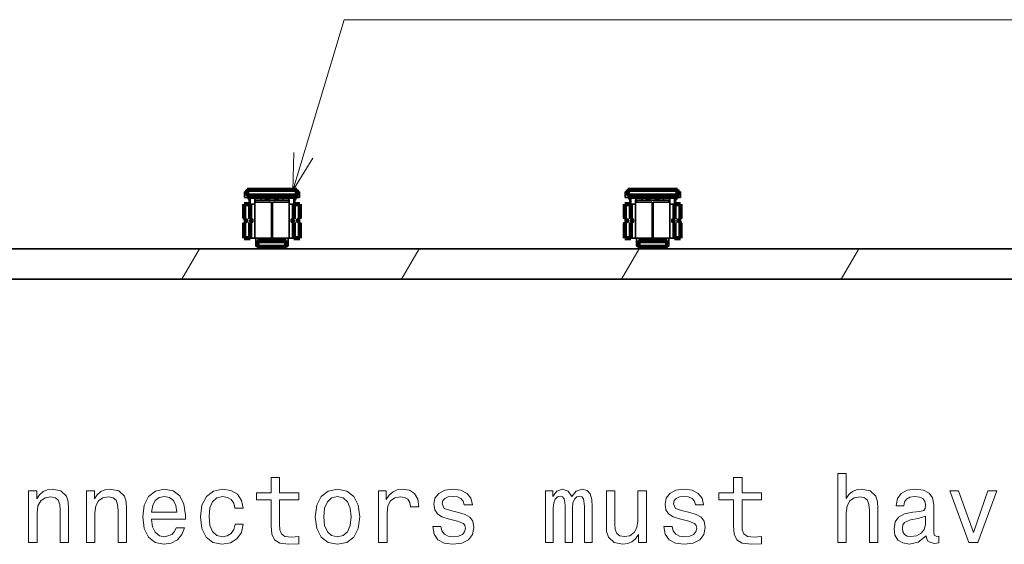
# Model space of a CAD drawing. Extents: x 0 to 420, y 0 to 297.
# Tile 11 of 32: x 117 to 168, y 220 to 247. Entities that reach past the tile are written whole.
import ezdxf

# ---------------------------------------------------------------- set-up
doc = ezdxf.new("R2010")
doc.units = 0

msp = doc.modelspace()

# ---------------------------------------------------------------- linework, layer by layer
at = {"color": 7, "lineweight": 35}
for p, q in [((128.550003, 238.407654), (128.649597, 238.407654)), ((128.550003, 238.107651), (128.550003, 238.407654)), ((128.649994, 238.50766), (128.69632, 238.50766)), ((128.649994, 238.207657), (128.649994, 238.50766)), ((128.69632, 238.207657), (128.69632, 238.50766)), ((128.69632, 238.50766), (131.30368, 238.50766)), ((131.30368, 238.207657), (131.30368, 238.50766)), ((131.30368, 238.50766), (131.350006, 238.50766)), ((131.350006, 238.50766), (131.350006, 238.207657)), ((131.350403, 238.407654), (131.449997, 238.407654)), ((131.449997, 238.407654), (131.449997, 238.107651)), ((148.550003, 238.407654), (148.649597, 238.407654)), ((148.550003, 238.107651), (148.550003, 238.407654)), ((148.649994, 238.50766), (148.69632, 238.50766)), ((148.649994, 238.207657), (148.649994, 238.50766)), ((148.69632, 238.207657), (148.69632, 238.50766)), ((148.69632, 238.50766), (151.30368, 238.50766)), ((151.30368, 238.207657), (151.30368, 238.50766)), ((151.30368, 238.50766), (151.350006, 238.50766)), ((151.350006, 238.50766), (151.350006, 238.207657)), ((151.350403, 238.407654), (151.449997, 238.407654)), ((151.449997, 238.407654), (151.449997, 238.107651)), ((128.744827, 238.107651), (128.550003, 238.107651)), ((128.69632, 238.207657), (128.649994, 238.207657)), ((128.696335, 238.207657), (131.303604, 238.207657)), ((128.744827, 238.107651), (128.744812, 238.057632)), ((128.75, 238.107651), (128.744827, 238.107651)), ((128.800003, 237.75766), (128.800003, 237.944992)), ((128.80159, 238.157654), (128.80159, 238.207657)), ((128.850006, 237.75766), (128.850006, 237.944992)), ((131.234833, 238.057648), (128.916656, 238.057648)), ((129.100006, 237.945251), (129.100006, 237.75766)), ((129.100235, 237.957657), (129.434311, 237.957657)), ((129.149994, 237.958267), (129.149994, 237.857742)), ((129.434311, 237.957657), (129.434311, 238.057648)), ((129.434311, 237.957657), (130.565689, 237.957657)), ((129.723724, 237.999222), (129.613876, 238.057648)), ((129.723724, 237.999222), (129.867188, 238.043045)), ((129.867188, 238.043045), (129.862717, 238.057648)), ((129.874954, 238.057648), (129.867188, 238.043045)), ((130.132812, 238.043045), (130.125046, 238.057648)), ((130.137283, 238.057648), (130.132812, 238.043045)), ((130.132812, 238.043045), (130.276276, 237.999222)), ((130.386108, 238.057648), (130.276276, 237.999222)), ((130.565689, 238.057648), (130.565689, 237.957657)), ((130.565689, 237.957657), (130.899765, 237.957657)), ((130.850006, 237.857742), (130.850006, 237.958267)), ((130.899994, 237.75766), (130.899994, 237.945251)), ((131.149994, 237.944992), (131.149994, 237.75766)), ((131.199997, 237.944992), (131.199997, 237.75766)), ((131.350006, 238.207657), (131.30365, 238.207657)), ((131.328491, 238.207657), (131.349915, 238.207657)), ((131.449997, 238.107651), (131.335114, 238.107651)), ((131.349915, 238.207657), (131.349915, 238.157654)), ((148.744843, 238.107651), (148.550003, 238.107651)), ((148.69632, 238.207657), (148.649994, 238.207657)), ((148.69632, 238.207657), (151.303604, 238.207657)), ((148.744843, 238.107651), (148.744812, 238.057632)), ((148.75, 238.107651), (148.744843, 238.107651)), ((148.800003, 237.75766), (148.800003, 237.944992)), ((148.80159, 238.157654), (148.80159, 238.207657)), ((148.850006, 237.75766), (148.850006, 237.944992)), ((151.234833, 238.057648), (148.916656, 238.057648)), ((149.100006, 237.945251), (149.100006, 237.75766)), ((149.100235, 237.957657), (149.434311, 237.957657)), ((149.149994, 237.958267), (149.149994, 237.857742)), ((149.434311, 237.957657), (149.434311, 238.057648)), ((149.434311, 237.957657), (150.565689, 237.957657)), ((149.723724, 237.999222), (149.613876, 238.057648)), ((149.723724, 237.999222), (149.867188, 238.043045)), ((149.867188, 238.043045), (149.862717, 238.057648)), ((149.874954, 238.057648), (149.867188, 238.043045)), ((150.132812, 238.043045), (150.125046, 238.057648)), ((150.137283, 238.057648), (150.132812, 238.043045)), ((150.132812, 238.043045), (150.276276, 237.999222)), ((150.386108, 238.057648), (150.276276, 237.999222)), ((150.565689, 238.057648), (150.565689, 237.957657)), ((150.565689, 237.957657), (150.899765, 237.957657)), ((150.850006, 237.857742), (150.850006, 237.958267)), ((150.899994, 237.75766), (150.899994, 237.945251)), ((151.149994, 237.944992), (151.149994, 237.75766)), ((151.199997, 237.944992), (151.199997, 237.75766)), ((151.350006, 238.207657), (151.30365, 238.207657)), ((151.328491, 238.207657), (151.349915, 238.207657)), ((151.449997, 238.107651), (151.335114, 238.107651)), ((151.349915, 238.207657), (151.349915, 238.157654)), ((128.542023, 237.032654), (128.542023, 237.75766)), ((128.849335, 237.75766), (128.542023, 237.75766)), ((128.849335, 236.982651), (128.849335, 237.75766)), ((129.085709, 237.75766), (128.849335, 237.75766)), ((129.085709, 237.75766), (129.100006, 237.75766)), ((129.11438, 237.857651), (129.100006, 237.857651)), ((129.100006, 237.75766), (129.100006, 235.957657)), ((129.975006, 237.857651), (129.11438, 237.857651)), ((129.975006, 235.957657), (129.975006, 237.857651)), ((130.024994, 237.857651), (130.024994, 235.957657)), ((130.88562, 237.857651), (130.024994, 237.857651)), ((130.899994, 237.857651), (130.88562, 237.857651)), ((130.899994, 237.75766), (130.914291, 237.75766)), ((130.899994, 235.957657), (130.899994, 237.75766)), ((131.150665, 237.75766), (130.914291, 237.75766)), ((131.150665, 237.75766), (131.150665, 236.982651)), ((131.150665, 237.75766), (131.457977, 237.75766)), ((131.457977, 237.75766), (131.457977, 237.032654)), ((148.542023, 237.032654), (148.542023, 237.75766)), ((148.849335, 237.75766), (148.542023, 237.75766)), ((148.849335, 236.982651), (148.849335, 237.75766)), ((149.085709, 237.75766), (148.849335, 237.75766)), ((149.085709, 237.75766), (149.100006, 237.75766)), ((149.11438, 237.857651), (149.100006, 237.857651)), ((149.100006, 237.75766), (149.100006, 235.957657)), ((149.975006, 237.857651), (149.11438, 237.857651)), ((149.975006, 235.957657), (149.975006, 237.857651)), ((150.024994, 237.857651), (150.024994, 235.957657)), ((150.88562, 237.857651), (150.024994, 237.857651)), ((150.899994, 237.857651), (150.88562, 237.857651)), ((150.899994, 237.75766), (150.914291, 237.75766)), ((150.899994, 235.957657), (150.899994, 237.75766)), ((151.150665, 237.75766), (150.914291, 237.75766)), ((151.150665, 237.75766), (151.150665, 236.982651)), ((151.150665, 237.75766), (151.457977, 237.75766)), ((151.457977, 237.75766), (151.457977, 237.032654)), ((128.550003, 236.759491), (128.550003, 237.005829)), ((128.644455, 236.982651), (128.593231, 236.982651)), ((128.644455, 236.782654), (128.644455, 236.982651)), ((128.900558, 236.932648), (128.849335, 236.982651)), ((128.958221, 236.982651), (128.849335, 236.982651)), ((128.900558, 236.832657), (128.900558, 236.932648)), ((128.996185, 236.932648), (128.900558, 236.932648)), ((128.958221, 236.982651), (128.996185, 236.932648)), ((128.996185, 236.832657), (128.996185, 236.932648)), ((131.041779, 236.982651), (131.003815, 236.932648)), ((131.099442, 236.932648), (131.003815, 236.932648)), ((131.003815, 236.932648), (131.003815, 236.832657)), ((131.150665, 236.982651), (131.041779, 236.982651)), ((131.099442, 236.932648), (131.150665, 236.982666)), ((131.099442, 236.932648), (131.099442, 236.832657)), ((131.356766, 236.982651), (131.406769, 236.982651)), ((131.356766, 236.982651), (131.356766, 236.782654)), ((131.449997, 237.005829), (131.449997, 236.759476)), ((148.550003, 236.759491), (148.550003, 237.005829)), ((148.644455, 236.982651), (148.593231, 236.982651)), ((148.644455, 236.782654), (148.644455, 236.982651)), ((148.900543, 236.932648), (148.849335, 236.982651)), ((148.958221, 236.982651), (148.849335, 236.982651)), ((148.900543, 236.832657), (148.900543, 236.932648)), ((148.996185, 236.932648), (148.900543, 236.932648)), ((148.958221, 236.982651), (148.996185, 236.932648)), ((148.996185, 236.832657), (148.996185, 236.932648)), ((151.041779, 236.982651), (151.003815, 236.932648)), ((151.099457, 236.932648), (151.003815, 236.932648)), ((151.003815, 236.932648), (151.003815, 236.832657)), ((151.150665, 236.982651), (151.041779, 236.982651)), ((151.099457, 236.932648), (151.150665, 236.982666)), ((151.099457, 236.932648), (151.099457, 236.832657)), ((151.356766, 236.982651), (151.406769, 236.982651)), ((151.356766, 236.982651), (151.356766, 236.782654)), ((151.449997, 237.005829), (151.449997, 236.759476)), ((128.542023, 235.957657), (128.542023, 236.732651)), ((128.644455, 236.782654), (128.593231, 236.782654)), ((128.849335, 236.782654), (128.900558, 236.832657)), ((128.849335, 235.957657), (128.849335, 236.782654)), ((128.958221, 236.782654), (128.849335, 236.782654)), ((128.900558, 236.832657), (128.996185, 236.832657)), ((128.958221, 236.782654), (128.996185, 236.832657)), ((131.041779, 236.782654), (131.003815, 236.832657)), ((131.003815, 236.832657), (131.099442, 236.832657)), ((131.150665, 236.782654), (131.041779, 236.782654)), ((131.150665, 236.782654), (131.099442, 236.832657)), ((131.150665, 236.782654), (131.150665, 235.957657)), ((131.356766, 236.782654), (131.406769, 236.782654)), ((131.457977, 236.732651), (131.457977, 235.957657)), ((148.542023, 235.957657), (148.542023, 236.732651)), ((148.644455, 236.782654), (148.593231, 236.782654)), ((148.849335, 236.782654), (148.900543, 236.832657)), ((148.849335, 235.957657), (148.849335, 236.782654)), ((148.958221, 236.782654), (148.849335, 236.782654)), ((148.900543, 236.832657), (148.996185, 236.832657)), ((148.958221, 236.782654), (148.996185, 236.832657)), ((151.041779, 236.782654), (151.003815, 236.832657)), ((151.003815, 236.832657), (151.099457, 236.832657)), ((151.150665, 236.782654), (151.041779, 236.782654)), ((151.150665, 236.782654), (151.099457, 236.832657)), ((151.150665, 236.782654), (151.150665, 235.957657)), ((151.356766, 236.782654), (151.406769, 236.782654)), ((151.457977, 236.732651), (151.457977, 235.957657)), ((128.849335, 235.957657), (128.542023, 235.957657)), ((128.849335, 235.957657), (129.085709, 235.957657)), ((129.100006, 235.957657), (129.085709, 235.957657)), ((129.100006, 235.957657), (129.11438, 235.957657)), ((129.11438, 235.957657), (129.975006, 235.957657)), ((129.149994, 235.957047), (129.149994, 235.807648)), ((129.350006, 235.807648), (129.449997, 235.907654)), ((129.449997, 235.907654), (130.550003, 235.907654)), ((130.024994, 235.957657), (130.88562, 235.957657)), ((130.649994, 235.807648), (130.550003, 235.907654)), ((130.850006, 235.807648), (130.850006, 235.957047)), ((130.88562, 235.957657), (130.899994, 235.957657)), ((130.914291, 235.957657), (130.899994, 235.957657)), ((130.914291, 235.957657), (131.150665, 235.957657)), ((131.150665, 235.957657), (131.457977, 235.957657)), ((148.849335, 235.957657), (148.542023, 235.957657)), ((148.849335, 235.957657), (149.085709, 235.957657)), ((149.100006, 235.957657), (149.085709, 235.957657)), ((149.100006, 235.957657), (149.11438, 235.957657)), ((149.11438, 235.957657), (149.975006, 235.957657)), ((149.149994, 235.957047), (149.149994, 235.807648)), ((149.350006, 235.807648), (149.449997, 235.907654)), ((149.449997, 235.907654), (150.550003, 235.907654)), ((150.024994, 235.957657), (150.88562, 235.957657)), ((150.649994, 235.807648), (150.550003, 235.907654)), ((150.850006, 235.807648), (150.850006, 235.957047)), ((150.88562, 235.957657), (150.899994, 235.957657)), ((150.914291, 235.957657), (150.899994, 235.957657)), ((150.914291, 235.957657), (151.150665, 235.957657)), ((151.150665, 235.957657), (151.457977, 235.957657)), ((92.400002, 235.409653), (126.598518, 235.409653)), ((118.75, 235.41066), (117.949997, 235.41066)), ((117.949997, 235.407654), (117.949997, 235.41066)), ((119.650002, 235.41066), (118.75, 235.41066)), ((118.75, 235.407654), (118.75, 235.41066)), ((120.315002, 235.41066), (119.650002, 235.41066)), ((119.650002, 235.407654), (119.650002, 235.41066)), ((120.315002, 235.407654), (120.315002, 235.41066)), ((120.604996, 235.41066), (120.505005, 235.41066)), ((120.505005, 235.407654), (120.505005, 235.41066)), ((121.400002, 235.41066), (120.604996, 235.41066)), ((120.604996, 235.407654), (120.604996, 235.41066)), ((121.949997, 235.41066), (121.400002, 235.41066)), ((121.400002, 235.407654), (121.400002, 235.41066)), ((121.949997, 235.407654), (121.949997, 235.41066)), ((126.890335, 235.409653), (126.598518, 235.409653)), ((126.598518, 235.409653), (126.598518, 235.407654)), ((126.598518, 235.407654), (133.401489, 235.407654)), ((126.890335, 235.409653), (128.807281, 235.409653)), ((128.807281, 235.409653), (131.192719, 235.409653)), ((129.247498, 235.807648), (129.149994, 235.807648)), ((129.149994, 235.557648), (129.149994, 235.807648)), ((129.149994, 235.557648), (129.199997, 235.50766)), ((129.199997, 235.50766), (129.247498, 235.50766)), ((129.247498, 235.50766), (129.247498, 235.807648)), ((130.752502, 235.807648), (129.247498, 235.807648)), ((130.752502, 235.50766), (129.247498, 235.50766)), ((130.752502, 235.807648), (130.752502, 235.50766)), ((130.850006, 235.807648), (130.752502, 235.807648)), ((130.752502, 235.50766), (130.800003, 235.50766)), ((130.800003, 235.50766), (130.850006, 235.557648)), ((130.850006, 235.807648), (130.850006, 235.557648)), ((131.192719, 235.409653), (133.109665, 235.409653)), ((133.401489, 235.409653), (133.109665, 235.409653)), ((133.401489, 235.409653), (146.598511, 235.409653)), ((133.401489, 235.409653), (133.401489, 235.407654)), ((137.350006, 235.41066), (137.350006, 235.407654)), ((137.350006, 235.41066), (139.449997, 235.41066)), ((137.350006, 235.407654), (139.449997, 235.407654)), ((139.449997, 235.41066), (139.449997, 235.407654)), ((140.550003, 235.41066), (140.550003, 235.407654)), ((140.550003, 235.41066), (142.649994, 235.41066)), ((140.550003, 235.407654), (142.649994, 235.407654)), ((142.649994, 235.41066), (142.649994, 235.407654)), ((146.890335, 235.409653), (146.598511, 235.409653)), ((146.598511, 235.409653), (146.598511, 235.407654)), ((146.598511, 235.407654), (153.401489, 235.407654)), ((146.890335, 235.409653), (148.807281, 235.409653)), ((148.807281, 235.409653), (151.192719, 235.409653)), ((149.247498, 235.807648), (149.149994, 235.807648)), ((149.149994, 235.557648), (149.149994, 235.807648)), ((149.149994, 235.557648), (149.199997, 235.50766)), ((149.199997, 235.50766), (149.247498, 235.50766)), ((149.247498, 235.50766), (149.247498, 235.807648)), ((150.752502, 235.807648), (149.247498, 235.807648)), ((150.752502, 235.50766), (149.247498, 235.50766)), ((150.752502, 235.807648), (150.752502, 235.50766)), ((150.850006, 235.807648), (150.752502, 235.807648)), ((150.752502, 235.50766), (150.800003, 235.50766)), ((150.800003, 235.50766), (150.850006, 235.557648)), ((150.850006, 235.807648), (150.850006, 235.557648)), ((151.192719, 235.409653), (153.109665, 235.409653)), ((153.401489, 235.409653), (153.109665, 235.409653)), ((153.401489, 235.409653), (166.465881, 235.409653)), ((153.401489, 235.409653), (153.401489, 235.407654)), ((158.050003, 235.407654), (158.050003, 235.41066)), ((158.050003, 235.41066), (158.600006, 235.41066)), ((158.600006, 235.41066), (159.394989, 235.41066)), ((158.600006, 235.407654), (158.600006, 235.41066)), ((159.394989, 235.41066), (159.494995, 235.41066)), ((159.394989, 235.407654), (159.394989, 235.41066)), ((159.494995, 235.407654), (159.494995, 235.41066)), ((159.684998, 235.41066), (160.350006, 235.41066)), ((159.684998, 235.407654), (159.684998, 235.41066)), ((160.350006, 235.41066), (161.25, 235.41066)), ((160.350006, 235.407654), (160.350006, 235.41066)), ((161.25, 235.41066), (162.050003, 235.41066)), ((161.25, 235.407654), (161.25, 235.41066)), ((162.050003, 235.407654), (162.050003, 235.41066)), ((166.465881, 235.409653), (173.534119, 235.409653)), ((166.465881, 235.409653), (166.465881, 235.407654)), ((166.465881, 235.407654), (173.534119, 235.407654)), ((92.400002, 233.807648), (188, 233.807648))]:
    msp.add_line(p, q, dxfattribs=at)
at = {"color": 7, "lineweight": 140}
for p, q in [((128.696335, 238.207657), (128.69632, 238.50766)), ((128.69632, 238.50766), (131.30368, 238.50766)), ((131.30368, 238.50766), (131.30368, 238.207657)), ((148.69632, 238.207657), (148.69632, 238.50766)), ((148.69632, 238.50766), (151.30368, 238.50766)), ((151.30368, 238.50766), (151.30368, 238.207657)), ((131.30368, 238.207657), (128.696335, 238.207657)), ((151.30368, 238.207657), (148.69632, 238.207657)), ((128.542023, 237.032654), (128.542023, 237.75766)), ((128.542023, 237.75766), (128.849335, 237.75766)), ((128.849335, 237.75766), (128.849335, 236.982651)), ((131.150665, 236.982666), (131.150665, 237.75766)), ((131.150665, 237.75766), (131.457977, 237.75766)), ((131.457977, 237.75766), (131.457977, 237.032654)), ((148.542023, 237.032654), (148.542023, 237.75766)), ((148.542023, 237.75766), (148.849335, 237.75766)), ((148.849335, 237.75766), (148.849335, 236.982651)), ((151.150665, 236.982666), (151.150665, 237.75766)), ((151.150665, 237.75766), (151.457977, 237.75766)), ((151.457977, 237.75766), (151.457977, 237.032654)), ((128.542068, 237.03009), (128.542023, 237.032654)), ((128.542282, 237.027542), (128.542068, 237.03009)), ((128.542618, 237.025009), (128.542282, 237.027542)), ((128.543076, 237.022476), (128.542618, 237.025009)), ((128.543671, 237.019989), (128.543076, 237.022476)), ((128.544403, 237.017532), (128.543671, 237.019989)), ((128.545258, 237.015121), (128.544403, 237.017532)), ((128.546234, 237.012756), (128.545258, 237.015121)), ((128.547333, 237.010452), (128.546234, 237.012756)), ((128.548553, 237.008194), (128.547333, 237.010452)), ((128.549896, 237.006012), (128.548553, 237.008194)), ((128.551331, 237.003891), (128.549896, 237.006012)), ((128.552887, 237.001846), (128.551331, 237.003891)), ((128.554535, 236.999893), (128.552887, 237.001846)), ((128.55629, 236.998032), (128.554535, 236.999893)), ((128.558136, 236.996246), (128.55629, 236.998032)), ((128.560059, 236.994568), (128.558136, 236.996246)), ((128.562073, 236.992966), (128.560059, 236.994568)), ((128.564178, 236.991486), (128.562073, 236.992966)), ((128.56636, 236.990097), (128.564178, 236.991486)), ((128.568604, 236.988815), (128.56636, 236.990097)), ((128.570908, 236.987656), (128.568604, 236.988815)), ((128.573257, 236.986618), (128.570908, 236.987656)), ((128.575653, 236.985687), (128.573257, 236.986618)), ((128.578079, 236.984894), (128.575653, 236.985687)), ((128.580551, 236.984207), (128.578079, 236.984894)), ((128.583054, 236.983658), (128.580551, 236.984207)), ((128.585571, 236.983215), (128.583054, 236.983658)), ((128.58812, 236.982895), (128.585571, 236.983215)), ((128.590668, 236.982697), (128.58812, 236.982895)), ((128.593231, 236.982651), (128.590668, 236.982697)), ((128.644455, 236.982651), (128.593231, 236.982651)), ((128.644455, 236.782654), (128.644455, 236.982651)), ((128.849335, 236.982651), (128.900558, 236.932648)), ((128.900558, 236.932648), (128.900558, 236.832657)), ((131.099442, 236.932648), (131.150665, 236.982666)), ((131.099442, 236.832657), (131.099442, 236.932648)), ((131.406769, 236.982651), (131.356766, 236.982651)), ((131.356766, 236.982651), (131.356766, 236.782654)), ((131.409332, 236.982697), (131.406769, 236.982651)), ((131.41188, 236.982895), (131.409332, 236.982697)), ((131.414429, 236.983215), (131.41188, 236.982895)), ((131.416946, 236.983658), (131.414429, 236.983215)), ((131.419449, 236.984207), (131.416946, 236.983658)), ((131.421921, 236.984894), (131.419449, 236.984207)), ((131.424347, 236.985687), (131.421921, 236.984894)), ((131.426743, 236.986618), (131.424347, 236.985687)), ((131.429092, 236.987656), (131.426743, 236.986618)), ((131.431396, 236.988815), (131.429092, 236.987656)), ((131.43364, 236.990097), (131.431396, 236.988815)), ((131.435822, 236.991486), (131.43364, 236.990097)), ((131.437927, 236.992966), (131.435822, 236.991486)), ((131.439941, 236.994568), (131.437927, 236.992966)), ((131.441864, 236.996246), (131.439941, 236.994568)), ((131.44371, 236.998032), (131.441864, 236.996246)), ((131.445465, 236.999893), (131.44371, 236.998032)), ((131.447113, 237.001846), (131.445465, 236.999893)), ((131.448669, 237.003891), (131.447113, 237.001846)), ((131.450104, 237.006012), (131.448669, 237.003891)), ((131.451447, 237.008194), (131.450104, 237.006012)), ((131.452667, 237.010452), (131.451447, 237.008194)), ((131.453766, 237.012756), (131.452667, 237.010452)), ((131.454742, 237.015121), (131.453766, 237.012756)), ((131.455597, 237.017532), (131.454742, 237.015121)), ((131.456329, 237.019989), (131.455597, 237.017532)), ((131.456924, 237.022476), (131.456329, 237.019989)), ((131.457382, 237.025009), (131.456924, 237.022476)), ((131.457718, 237.027542), (131.457382, 237.025009)), ((131.457932, 237.03009), (131.457718, 237.027542)), ((131.457977, 237.032654), (131.457932, 237.03009)), ((148.542084, 237.03009), (148.542023, 237.032654)), ((148.542267, 237.027542), (148.542084, 237.03009)), ((148.542618, 237.025009), (148.542267, 237.027542)), ((148.543076, 237.022476), (148.542618, 237.025009)), ((148.543671, 237.019989), (148.543076, 237.022476)), ((148.544403, 237.017532), (148.543671, 237.019989)), ((148.545258, 237.015121), (148.544403, 237.017532)), ((148.546234, 237.012756), (148.545258, 237.015121)), ((148.547333, 237.010452), (148.546234, 237.012756)), ((148.548553, 237.008194), (148.547333, 237.010452)), ((148.549896, 237.006012), (148.548553, 237.008194)), ((148.551331, 237.003891), (148.549896, 237.006012)), ((148.552887, 237.001846), (148.551331, 237.003891)), ((148.554535, 236.999893), (148.552887, 237.001846)), ((148.556274, 236.998032), (148.554535, 236.999893)), ((148.558136, 236.996246), (148.556274, 236.998032)), ((148.560059, 236.994568), (148.558136, 236.996246)), ((148.562073, 236.992966), (148.560059, 236.994568)), ((148.564178, 236.991486), (148.562073, 236.992966)), ((148.56636, 236.990097), (148.564178, 236.991486)), ((148.568604, 236.988815), (148.56636, 236.990097)), ((148.570908, 236.987656), (148.568604, 236.988815)), ((148.573257, 236.986618), (148.570908, 236.987656)), ((148.575653, 236.985687), (148.573257, 236.986618)), ((148.578094, 236.984894), (148.575653, 236.985687)), ((148.580551, 236.984207), (148.578094, 236.984894)), ((148.583054, 236.983658), (148.580551, 236.984207)), ((148.585571, 236.983215), (148.583054, 236.983658)), ((148.58812, 236.982895), (148.585571, 236.983215)), ((148.590668, 236.982697), (148.58812, 236.982895)), ((148.593231, 236.982651), (148.590668, 236.982697)), ((148.644455, 236.982651), (148.593231, 236.982651)), ((148.644455, 236.782654), (148.644455, 236.982651)), ((148.849335, 236.982651), (148.900543, 236.932648)), ((148.900543, 236.932648), (148.900543, 236.832657)), ((151.099457, 236.932648), (151.150665, 236.982666)), ((151.099457, 236.832657), (151.099457, 236.932648)), ((151.406769, 236.982651), (151.356766, 236.982651)), ((151.356766, 236.982651), (151.356766, 236.782654)), ((151.409332, 236.982697), (151.406769, 236.982651)), ((151.41188, 236.982895), (151.409332, 236.982697)), ((151.414429, 236.983215), (151.41188, 236.982895)), ((151.416946, 236.983658), (151.414429, 236.983215)), ((151.419449, 236.984207), (151.416946, 236.983658)), ((151.421906, 236.984894), (151.419449, 236.984207)), ((151.424347, 236.985687), (151.421906, 236.984894)), ((151.426743, 236.986618), (151.424347, 236.985687)), ((151.429092, 236.987656), (151.426743, 236.986618)), ((151.431396, 236.988815), (151.429092, 236.987656)), ((151.43364, 236.990097), (151.431396, 236.988815)), ((151.435822, 236.991486), (151.43364, 236.990097)), ((151.437927, 236.992966), (151.435822, 236.991486)), ((151.439941, 236.994568), (151.437927, 236.992966)), ((151.441864, 236.996246), (151.439941, 236.994568)), ((151.443726, 236.998032), (151.441864, 236.996246)), ((151.445465, 236.999893), (151.443726, 236.998032)), ((151.447113, 237.001846), (151.445465, 236.999893)), ((151.448669, 237.003891), (151.447113, 237.001846)), ((151.450104, 237.006012), (151.448669, 237.003891)), ((151.451447, 237.008194), (151.450104, 237.006012)), ((151.452667, 237.010452), (151.451447, 237.008194)), ((151.453766, 237.012756), (151.452667, 237.010452)), ((151.454742, 237.015121), (151.453766, 237.012756)), ((151.455597, 237.017532), (151.454742, 237.015121)), ((151.456329, 237.019989), (151.455597, 237.017532)), ((151.456924, 237.022476), (151.456329, 237.019989)), ((151.457382, 237.025009), (151.456924, 237.022476)), ((151.457733, 237.027542), (151.457382, 237.025009)), ((151.457916, 237.03009), (151.457733, 237.027542)), ((151.457977, 237.032654), (151.457916, 237.03009)), ((128.542023, 236.732651), (128.542068, 236.735214)), ((128.542023, 235.957657), (128.542023, 236.732651)), ((128.542068, 236.735214), (128.542282, 236.737762)), ((128.542282, 236.737762), (128.542618, 236.740311)), ((128.542618, 236.740311), (128.543076, 236.742828)), ((128.543076, 236.742828), (128.543671, 236.745316)), ((128.543671, 236.745316), (128.544403, 236.747772)), ((128.544403, 236.747772), (128.545258, 236.750183)), ((128.545258, 236.750183), (128.546234, 236.752548)), ((128.546234, 236.752548), (128.547333, 236.754868)), ((128.547333, 236.754868), (128.548553, 236.757111)), ((128.548553, 236.757111), (128.549896, 236.759293)), ((128.549896, 236.759293), (128.551331, 236.761414)), ((128.551331, 236.761414), (128.552887, 236.763458)), ((128.552887, 236.763458), (128.554535, 236.765411)), ((128.554535, 236.765411), (128.55629, 236.767288)), ((128.55629, 236.767288), (128.558136, 236.769058)), ((128.558136, 236.769058), (128.560059, 236.770752)), ((128.560059, 236.770752), (128.562073, 236.772339)), ((128.562073, 236.772339), (128.564178, 236.773819)), ((128.564178, 236.773819), (128.56636, 236.775208)), ((128.56636, 236.775208), (128.568604, 236.776489)), ((128.568604, 236.776489), (128.570908, 236.777649)), ((128.570908, 236.777649), (128.573257, 236.778687)), ((128.573257, 236.778687), (128.575653, 236.779617)), ((128.575653, 236.779617), (128.578079, 236.780411)), ((128.578079, 236.780411), (128.580551, 236.781097)), ((128.580551, 236.781097), (128.583054, 236.781662)), ((128.583054, 236.781662), (128.585571, 236.782089)), ((128.585571, 236.782089), (128.58812, 236.78241)), ((128.58812, 236.78241), (128.590668, 236.782608)), ((128.590668, 236.782608), (128.593231, 236.782654)), ((128.593231, 236.782654), (128.644455, 236.782654)), ((128.900558, 236.832657), (128.849335, 236.782654)), ((128.849335, 236.782654), (128.849335, 235.957657)), ((131.150665, 236.782654), (131.099442, 236.832657)), ((131.150665, 235.957657), (131.150665, 236.782654)), ((131.356766, 236.782654), (131.406769, 236.782654)), ((131.406769, 236.782654), (131.409332, 236.782608)), ((131.409332, 236.782608), (131.41188, 236.78241)), ((131.41188, 236.78241), (131.414429, 236.782089)), ((131.414429, 236.782089), (131.416946, 236.781662)), ((131.416946, 236.781662), (131.419449, 236.781097)), ((131.419449, 236.781097), (131.421921, 236.780411)), ((131.421921, 236.780411), (131.424347, 236.779617)), ((131.424347, 236.779617), (131.426743, 236.778687)), ((131.426743, 236.778687), (131.429092, 236.777649)), ((131.429092, 236.777649), (131.431396, 236.776489)), ((131.431396, 236.776489), (131.43364, 236.775208)), ((131.43364, 236.775208), (131.435822, 236.773819)), ((131.435822, 236.773819), (131.437927, 236.772339)), ((131.437927, 236.772339), (131.439941, 236.770752)), ((131.439941, 236.770752), (131.441864, 236.769058)), ((131.441864, 236.769058), (131.44371, 236.767288)), ((131.44371, 236.767288), (131.445465, 236.765411)), ((131.445465, 236.765411), (131.447113, 236.763458)), ((131.447113, 236.763458), (131.448669, 236.761414)), ((131.448669, 236.761414), (131.450104, 236.759293)), ((131.450104, 236.759293), (131.451447, 236.757111)), ((131.451447, 236.757111), (131.452667, 236.754868)), ((131.452667, 236.754868), (131.453766, 236.752548)), ((131.453766, 236.752548), (131.454742, 236.750183)), ((131.454742, 236.750183), (131.455597, 236.747772)), ((131.455597, 236.747772), (131.456329, 236.745316)), ((131.456329, 236.745316), (131.456924, 236.742828)), ((131.456924, 236.742828), (131.457382, 236.740311)), ((131.457382, 236.740311), (131.457718, 236.737762)), ((131.457718, 236.737762), (131.457932, 236.735214)), ((131.457932, 236.735214), (131.457977, 236.732651)), ((131.457977, 236.732651), (131.457977, 235.957657)), ((148.542023, 236.732651), (148.542084, 236.735214)), ((148.542023, 235.957657), (148.542023, 236.732651)), ((148.542084, 236.735214), (148.542267, 236.737762)), ((148.542267, 236.737762), (148.542618, 236.740311)), ((148.542618, 236.740311), (148.543076, 236.742828)), ((148.543076, 236.742828), (148.543671, 236.745316)), ((148.543671, 236.745316), (148.544403, 236.747772)), ((148.544403, 236.747772), (148.545258, 236.750183)), ((148.545258, 236.750183), (148.546234, 236.752548)), ((148.546234, 236.752548), (148.547333, 236.754868)), ((148.547333, 236.754868), (148.548553, 236.757111)), ((148.548553, 236.757111), (148.549896, 236.759293)), ((148.549896, 236.759293), (148.551331, 236.761414)), ((148.551331, 236.761414), (148.552887, 236.763458)), ((148.552887, 236.763458), (148.554535, 236.765411)), ((148.554535, 236.765411), (148.556274, 236.767288)), ((148.556274, 236.767288), (148.558136, 236.769058)), ((148.558136, 236.769058), (148.560059, 236.770752)), ((148.560059, 236.770752), (148.562073, 236.772339)), ((148.562073, 236.772339), (148.564178, 236.773819)), ((148.564178, 236.773819), (148.56636, 236.775208)), ((148.56636, 236.775208), (148.568604, 236.776489)), ((148.568604, 236.776489), (148.570908, 236.777649)), ((148.570908, 236.777649), (148.573257, 236.778687)), ((148.573257, 236.778687), (148.575653, 236.779617)), ((148.575653, 236.779617), (148.578094, 236.780411)), ((148.578094, 236.780411), (148.580551, 236.781097)), ((148.580551, 236.781097), (148.583054, 236.781662)), ((148.583054, 236.781662), (148.585571, 236.782089)), ((148.585571, 236.782089), (148.58812, 236.78241)), ((148.58812, 236.78241), (148.590668, 236.782608)), ((148.590668, 236.782608), (148.593231, 236.782654)), ((148.593231, 236.782654), (148.644455, 236.782654)), ((148.900543, 236.832657), (148.849335, 236.782654)), ((148.849335, 236.782654), (148.849335, 235.957657)), ((151.150665, 236.782654), (151.099457, 236.832657)), ((151.150665, 235.957657), (151.150665, 236.782654)), ((151.356766, 236.782654), (151.406769, 236.782654)), ((151.406769, 236.782654), (151.409332, 236.782608)), ((151.409332, 236.782608), (151.41188, 236.78241)), ((151.41188, 236.78241), (151.414429, 236.782089)), ((151.414429, 236.782089), (151.416946, 236.781662)), ((151.416946, 236.781662), (151.419449, 236.781097)), ((151.419449, 236.781097), (151.421906, 236.780411)), ((151.421906, 236.780411), (151.424347, 236.779617)), ((151.424347, 236.779617), (151.426743, 236.778687)), ((151.426743, 236.778687), (151.429092, 236.777649)), ((151.429092, 236.777649), (151.431396, 236.776489)), ((151.431396, 236.776489), (151.43364, 236.775208)), ((151.43364, 236.775208), (151.435822, 236.773819)), ((151.435822, 236.773819), (151.437927, 236.772339)), ((151.437927, 236.772339), (151.439941, 236.770752)), ((151.439941, 236.770752), (151.441864, 236.769058)), ((151.441864, 236.769058), (151.443726, 236.767288)), ((151.443726, 236.767288), (151.445465, 236.765411)), ((151.445465, 236.765411), (151.447113, 236.763458)), ((151.447113, 236.763458), (151.448669, 236.761414)), ((151.448669, 236.761414), (151.450104, 236.759293)), ((151.450104, 236.759293), (151.451447, 236.757111)), ((151.451447, 236.757111), (151.452667, 236.754868)), ((151.452667, 236.754868), (151.453766, 236.752548)), ((151.453766, 236.752548), (151.454742, 236.750183)), ((151.454742, 236.750183), (151.455597, 236.747772)), ((151.455597, 236.747772), (151.456329, 236.745316)), ((151.456329, 236.745316), (151.456924, 236.742828)), ((151.456924, 236.742828), (151.457382, 236.740311)), ((151.457382, 236.740311), (151.457733, 236.737762)), ((151.457733, 236.737762), (151.457916, 236.735214)), ((151.457916, 236.735214), (151.457977, 236.732651)), ((151.457977, 236.732651), (151.457977, 235.957657)), ((128.849335, 235.957657), (128.542023, 235.957657)), ((131.457977, 235.957657), (131.150665, 235.957657)), ((148.849335, 235.957657), (148.542023, 235.957657)), ((151.457977, 235.957657), (151.150665, 235.957657)), ((129.247498, 235.50766), (129.247498, 235.807648)), ((129.247498, 235.807648), (130.752502, 235.807648)), ((130.752502, 235.50766), (129.247498, 235.50766)), ((130.752502, 235.807648), (130.752502, 235.50766)), ((149.247498, 235.50766), (149.247498, 235.807648)), ((149.247498, 235.807648), (150.752502, 235.807648)), ((150.752502, 235.50766), (149.247498, 235.50766)), ((150.752502, 235.807648), (150.752502, 235.50766))]:
    msp.add_line(p, q, dxfattribs=at)
at = {"color": 7, "lineweight": 13}
for p, q in [((128.75, 238.207657), (128.75, 238.107651)), ((128.800003, 237.944992), (128.850006, 237.944992)), ((130.075745, 238.157654), (128.80159, 238.157654)), ((131.349915, 238.157654), (130.075745, 238.157654)), ((131.149994, 237.944992), (131.199997, 237.944992)), ((148.75, 238.207657), (148.75, 238.107651)), ((148.800003, 237.944992), (148.850006, 237.944992)), ((150.075745, 238.157654), (148.80159, 238.157654)), ((151.349915, 238.157654), (150.075745, 238.157654)), ((151.149994, 237.944992), (151.199997, 237.944992)), ((129.085709, 235.957657), (129.085709, 237.75766)), ((129.11438, 237.857651), (129.11438, 235.957657)), ((130.024994, 237.807648), (129.975006, 237.807648)), ((130.88562, 235.957657), (130.88562, 237.857651)), ((130.914291, 237.75766), (130.914291, 235.957657)), ((149.085709, 235.957657), (149.085709, 237.75766)), ((149.11438, 237.857651), (149.11438, 235.957657)), ((150.024994, 237.807648), (149.975006, 237.807648)), ((150.88562, 235.957657), (150.88562, 237.857651)), ((150.914291, 237.75766), (150.914291, 235.957657)), ((129.975006, 236.107651), (130.024994, 236.107651)), ((149.975006, 236.107651), (150.024994, 236.107651)), ((125.264259, 233.807648), (126.189178, 235.409653)), ((126.890335, 235.407654), (126.890335, 235.409653)), ((128.807281, 235.407654), (128.807281, 235.409653)), ((131.192719, 235.407654), (131.192719, 235.409653)), ((133.109665, 235.407654), (133.109665, 235.409653)), ((136.811264, 233.807648), (137.736176, 235.409653)), ((137.735031, 235.407654), (137.736755, 235.41066)), ((138.889725, 235.407654), (138.891464, 235.41066)), ((141.199127, 235.407654), (141.200867, 235.41066)), ((142.353821, 235.407654), (142.35556, 235.41066)), ((146.890335, 235.407654), (146.890335, 235.409653)), ((148.358276, 233.807648), (149.282043, 235.407654)), ((148.807281, 235.407654), (148.807281, 235.409653)), ((151.192719, 235.407654), (151.192719, 235.409653)), ((153.109665, 235.407654), (153.109665, 235.409653)), ((159.905273, 233.807648), (160.8302, 235.409653))]:
    msp.add_line(p, q, dxfattribs=at)
for points in [[(131.09491, 238.475113), (133.797241, 247.446594), (221.805893, 247.446594)], [(131.156448, 240.474167), (131.09491, 238.475113), (132.147736, 240.175583)]]:
    msp.add_lwpolyline(points, dxfattribs=at)
at = {"color": 7, "lineweight": 35}
for points in [[(128.80159, 238.157654), (128.803802, 238.138153), (128.810364, 238.119217), (128.820969, 238.101883), (128.836563, 238.085663), (128.855988, 238.07254), (128.878036, 238.06337), (128.897018, 238.059097), (128.916656, 238.057648)], [(131.349915, 238.157654), (131.347702, 238.138153), (131.341125, 238.119217), (131.330536, 238.101883), (131.314926, 238.085648), (131.295502, 238.07254), (131.273468, 238.06337), (131.254486, 238.059097), (131.234833, 238.057648)], [(148.80159, 238.157654), (148.803802, 238.138153), (148.810364, 238.119217), (148.820969, 238.101883), (148.836563, 238.085663), (148.855988, 238.07254), (148.878036, 238.06337), (148.897018, 238.059097), (148.916656, 238.057648)], [(151.349915, 238.157654), (151.347702, 238.138153), (151.341125, 238.119217), (151.330536, 238.101883), (151.314926, 238.085648), (151.295502, 238.07254), (151.273468, 238.06337), (151.254486, 238.059097), (151.234833, 238.057648)]]:
    msp.add_lwpolyline(points, dxfattribs=at)
at = {"color": 7, "lineweight": 13}
for points in [[(159.72406, 219.969772), (160.167862, 219.969772), (160.167862, 221.533173), (160.213257, 221.891235), (160.359497, 222.153488), (160.586456, 222.31488), (160.889038, 222.375397), (161.131119, 222.324966), (161.28241, 222.188797), (161.358063, 221.961853), (161.38327, 221.659256), (161.38327, 219.969772), (161.827087, 219.969772), (161.827087, 221.750031), (161.806915, 222.108093), (161.716125, 222.405655), (161.418579, 222.677979), (160.954605, 222.773804), (160.702438, 222.73851), (160.48558, 222.642685), (160.304031, 222.491379), (160.167862, 222.284607), (160.167862, 223.590805), (159.72406, 223.590805)], [(129.958939, 222.208969), (129.958939, 220.852341), (129.989197, 220.413574), (130.130402, 220.110977), (130.412827, 219.934464), (130.891937, 219.873947), (131.416428, 219.89917), (131.416428, 220.282455), (131.033142, 220.252197), (130.68515, 220.292542), (130.498566, 220.418625), (130.417862, 220.630432), (130.40274, 220.927979), (130.40274, 222.208969), (131.416428, 222.208969), (131.416428, 222.587204), (130.40274, 222.587204), (130.40274, 223.378998), (129.958939, 223.378998), (129.958939, 222.587204), (129.192368, 222.587204), (129.192368, 222.208969)], [(154.247116, 222.208969), (154.247116, 220.852341), (154.277374, 220.413574), (154.418579, 220.110977), (154.701004, 219.934464), (155.180115, 219.873947), (155.704605, 219.89917), (155.704605, 220.282455), (155.32132, 220.252197), (154.973328, 220.292542), (154.786743, 220.418625), (154.706055, 220.630432), (154.690918, 220.927979), (154.690918, 222.208969), (155.704605, 222.208969), (155.704605, 222.587204), (154.690918, 222.587204), (154.690918, 223.378998), (154.247116, 223.378998), (154.247116, 222.587204), (153.480545, 222.587204), (153.480545, 222.208969)], [(117.219742, 219.969772), (117.663544, 219.969772), (117.663544, 221.533173), (117.708939, 221.891235), (117.855194, 222.153488), (118.082138, 222.31488), (118.384727, 222.375397), (118.626801, 222.324966), (118.778099, 222.188797), (118.853745, 221.961853), (118.878967, 221.659256), (118.878967, 219.969772), (119.322769, 219.969772), (119.322769, 221.750031), (119.302597, 222.108093), (119.211823, 222.405655), (118.914268, 222.677979), (118.450287, 222.773804), (118.193085, 222.73851), (117.976227, 222.642685), (117.789627, 222.481293), (117.643372, 222.264435), (117.643372, 222.677979), (117.219742, 222.677979)], [(120.255768, 219.969772), (120.69957, 219.969772), (120.69957, 221.533173), (120.744965, 221.891235), (120.891212, 222.153488), (121.118164, 222.31488), (121.420753, 222.375397), (121.662827, 222.324966), (121.814125, 222.188797), (121.889771, 221.961853), (121.914993, 221.659256), (121.914993, 219.969772), (122.358795, 219.969772), (122.358795, 221.750031), (122.338623, 222.108093), (122.247841, 222.405655), (121.950294, 222.677979), (121.486313, 222.773804), (121.229111, 222.73851), (121.012253, 222.642685), (120.825653, 222.481293), (120.679398, 222.264435), (120.679398, 222.677979), (120.255768, 222.677979)], [(123.680115, 221.195282), (125.455338, 221.195282), (125.460373, 221.402054), (125.379684, 221.982025), (125.157784, 222.415741), (124.804756, 222.677979), (124.335739, 222.773804), (123.876801, 222.672943), (123.523781, 222.390518), (123.296829, 221.931595), (123.216141, 221.326401), (123.291794, 220.706085), (123.518738, 220.252197), (123.866714, 219.969772), (124.32061, 219.873947), (124.713982, 219.939514), (125.036743, 220.110977), (125.273773, 220.383316), (125.409943, 220.746429), (124.971184, 220.746429), (124.880402, 220.544693), (124.749283, 220.393402), (124.376083, 220.272369), (124.088623, 220.327835), (123.871765, 220.504349), (123.730553, 220.791824), (123.680115, 221.180145)], [(123.680115, 221.568481), (123.735596, 221.916458), (123.871765, 222.17366), (124.078537, 222.330002), (124.350868, 222.385483), (124.618156, 222.330002), (124.824928, 222.17366), (124.951012, 221.916458), (124.996399, 221.568481)], [(128.052597, 221.780289), (128.491364, 221.780289), (128.400574, 222.183746), (128.183716, 222.50148), (127.845825, 222.698166), (127.407059, 222.773804), (126.922913, 222.672943), (126.554756, 222.390518), (126.322769, 221.931595), (126.242081, 221.316315), (126.317726, 220.706085), (126.54467, 220.252197), (126.90274, 219.969772), (127.391937, 219.873947), (127.825653, 219.9496), (128.163544, 220.161407), (128.395538, 220.494263), (128.496399, 220.938065), (128.072769, 220.938065), (127.997116, 220.655655), (127.855911, 220.443832), (127.654182, 220.312714), (127.407059, 220.272369), (127.099426, 220.337921), (126.877525, 220.539658), (126.741356, 220.867462), (126.695969, 221.331451), (126.741356, 221.785339), (126.882568, 222.113144), (127.109512, 222.31488), (127.407059, 222.385483), (127.669312, 222.340088), (127.865997, 222.224091), (127.997116, 222.032455)], [(132.268738, 221.32135), (132.349426, 220.706085), (132.581421, 220.252197), (132.94957, 219.969772), (133.443802, 219.873947), (133.932999, 219.969772), (134.301147, 220.247147), (134.533142, 220.701035), (134.618881, 221.32135), (134.533142, 221.93663), (134.301147, 222.395569), (133.932999, 222.672943), (133.443802, 222.773804), (132.94957, 222.672943), (132.581421, 222.390518), (132.349426, 221.93663)], [(132.722626, 221.326401), (132.768005, 221.780289), (132.909225, 222.108093), (133.136169, 222.30983), (133.443802, 222.380432), (133.746399, 222.30983), (133.973343, 222.113144), (134.114563, 221.780289), (134.164978, 221.326401), (134.114563, 220.867462), (133.973343, 220.534607), (133.746399, 220.332886), (133.443802, 220.267319), (133.136169, 220.332886), (132.909225, 220.534607), (132.768005, 220.867462)], [(135.60231, 219.969772), (136.046112, 219.969772), (136.046112, 221.518036), (136.091492, 221.891235), (136.227661, 222.158539), (136.44957, 222.319916), (136.747116, 222.375397), (136.969025, 222.340088), (137.135437, 222.239227), (137.236313, 222.067749), (137.271606, 221.83577), (137.720459, 221.83577), (137.659943, 222.244263), (137.493515, 222.536774), (137.216141, 222.713287), (136.837891, 222.773804), (136.580688, 222.733459), (136.358795, 222.632599), (136.162109, 222.461121), (136.005768, 222.229141), (136.005768, 222.677979), (135.60231, 222.677979)], [(139.798279, 221.548309), (139.369598, 221.64917), (139.05188, 221.765167), (138.945969, 222.002197), (138.976227, 222.168625), (139.082123, 222.289658), (139.253601, 222.365311), (139.500717, 222.395569), (139.737747, 222.365311), (139.924347, 222.274521), (140.04538, 222.138367), (140.095825, 221.956802), (140.529541, 221.956802), (140.529541, 221.966888), (140.453888, 222.294693), (140.247116, 222.55191), (139.924347, 222.713287), (139.500717, 222.773804), (139.072052, 222.713287), (138.759369, 222.54686), (138.562683, 222.299744), (138.502167, 221.987061), (138.547546, 221.684464), (138.688751, 221.472656), (138.920746, 221.32135), (139.258636, 221.215454), (139.752884, 221.094406), (140.055481, 220.968338), (140.136169, 220.867462), (140.166428, 220.716171), (140.121033, 220.529572), (140, 220.388367), (139.803314, 220.297577), (139.541061, 220.267319), (139.263687, 220.297577), (139.061951, 220.403488), (138.925797, 220.574966), (138.870316, 220.811996), (138.44165, 220.811996), (138.512238, 220.408539), (138.719025, 220.116028), (139.046829, 219.939514), (139.500717, 219.873947), (139.974777, 219.939514), (140.322769, 220.116028), (140.534576, 220.398453), (140.610229, 220.766602), (140.554749, 221.08432), (140.398407, 221.301178), (140.141205, 221.442398)], [(144.367432, 219.969772), (144.77594, 219.969772), (144.77594, 221.780289), (144.801147, 222.052628), (144.876801, 222.249313), (144.992798, 222.365311), (145.144089, 222.41069), (145.265121, 222.370346), (145.345825, 222.269485), (145.386169, 222.098007), (145.401291, 221.871063), (145.401291, 219.969772), (145.784576, 219.969772), (145.784576, 221.780289), (145.809799, 222.047577), (145.885437, 222.244263), (146.006485, 222.365311), (146.157776, 222.41069), (146.278809, 222.370346), (146.359512, 222.269485), (146.409943, 221.871063), (146.409943, 219.969772), (146.818436, 219.969772), (146.818436, 221.840805), (146.793228, 222.229141), (146.712524, 222.526688), (146.551147, 222.708252), (146.28891, 222.773804), (145.981262, 222.672943), (145.744232, 222.380432), (145.557632, 222.667892), (145.244949, 222.773804), (144.957489, 222.672943), (144.760803, 222.390518), (144.760803, 222.677979), (144.367432, 222.677979)], [(149.667862, 222.677979), (149.22406, 222.677979), (149.22406, 221.114578), (149.17363, 220.75148), (149.027374, 220.489227), (148.80043, 220.327835), (148.502869, 220.277405), (148.265839, 220.317749), (148.114548, 220.438797), (148.028809, 220.645569), (148.008636, 220.938065), (148.008636, 222.677979), (147.564835, 222.677979), (147.564835, 220.89772), (147.579971, 220.539658), (147.675781, 220.242111), (147.968292, 219.969772), (148.437317, 219.873947), (148.689484, 219.909256), (148.906342, 220.000031), (149.092926, 220.156372), (149.244232, 220.383316), (149.244232, 219.969772), (149.667862, 219.969772)], [(151.942352, 221.548309), (151.513687, 221.64917), (151.195953, 221.765167), (151.090057, 222.002197), (151.120316, 222.168625), (151.226227, 222.289658), (151.39769, 222.365311), (151.644806, 222.395569), (151.881836, 222.365311), (152.068436, 222.274521), (152.189484, 222.138367), (152.239914, 221.956802), (152.67363, 221.956802), (152.67363, 221.966888), (152.597977, 222.294693), (152.391205, 222.55191), (152.068436, 222.713287), (151.644806, 222.773804), (151.216125, 222.713287), (150.903458, 222.54686), (150.706772, 222.299744), (150.64624, 221.987061), (150.691635, 221.684464), (150.832855, 221.472656), (151.064835, 221.32135), (151.40274, 221.215454), (151.896973, 221.094406), (152.199554, 220.968338), (152.280258, 220.867462), (152.310516, 220.716171), (152.265121, 220.529572), (152.144089, 220.388367), (151.947403, 220.297577), (151.68515, 220.267319), (151.407776, 220.297577), (151.206055, 220.403488), (151.069885, 220.574966), (151.014404, 220.811996), (150.585724, 220.811996), (150.656342, 220.408539), (150.863098, 220.116028), (151.190918, 219.939514), (151.644806, 219.873947), (152.118866, 219.939514), (152.466858, 220.116028), (152.678665, 220.398453), (152.754318, 220.766602), (152.698837, 221.08432), (152.542511, 221.301178), (152.285294, 221.442398)], [(164.368866, 220.3228), (164.368866, 220.307663), (164.394073, 220.1362), (164.469727, 220.015167), (164.787445, 219.919342), (165.034576, 219.959686), (165.034576, 220.302628), (164.928665, 220.287491), (164.787445, 220.353058), (164.762238, 220.554794), (164.762238, 221.956802), (164.701721, 222.31488), (164.525208, 222.567032), (164.21756, 222.718338), (163.783844, 222.773804), (163.360229, 222.713287), (163.047546, 222.541824), (162.850861, 222.274521), (162.785294, 221.921509), (162.785294, 221.891235), (163.183716, 221.891235), (163.219009, 222.103058), (163.329956, 222.254349), (163.51152, 222.345139), (163.768723, 222.380432), (164.015839, 222.355225), (164.192352, 222.279572), (164.298264, 222.148453), (164.333557, 221.966888), (164.313385, 221.755081), (164.232697, 221.64917), (164.030975, 221.59874), (163.65274, 221.558395), (163.219009, 221.467606), (162.911377, 221.306229), (162.729828, 221.054062), (162.674347, 220.680862), (162.724777, 220.348007), (162.881119, 220.100891), (163.13327, 219.94455), (163.481262, 219.889084), (163.950287, 219.994995)], [(166.608063, 219.969772), (167.077087, 219.969772), (168.065552, 222.677979), (167.606628, 222.677979), (166.845093, 220.494263), (166.068436, 222.677979), (165.604462, 222.677979)], [(164.318436, 220.917892), (164.257919, 220.655655), (164.096527, 220.453918), (163.854462, 220.3228), (163.556915, 220.277405), (163.365265, 220.302628), (163.229095, 220.383316), (163.143372, 220.524521), (163.118149, 220.721207), (163.138321, 220.89772), (163.219009, 221.023804), (163.541779, 221.165024), (163.950287, 221.22554), (164.318436, 221.346573)]]:
    msp.add_lwpolyline(points, close=True, dxfattribs=at)
at = {"color": 7, "lineweight": 35}
for centre, radius, start, end in [((128.842941, 238.060028), 0.098363, 181.396591, 244.566852), ((129.350006, 237.946747), 0.55, 163.754291, 180.183645), ((129.350006, 237.946747), 0.5, 165.945839, 180.202237), ((129.350006, 237.946747), 0.25, 153.66505, 180.34231), ((130.649994, 237.946747), 0.25, 359.657684, 26.334336), ((130.649994, 237.946747), 0.5, 359.797756, 12.815227), ((130.649994, 237.946747), 0.55, 359.816352, 11.633087), ((131.17366, 238.06163), 0.101457, 284.880152, 357.746732), ((148.842941, 238.060028), 0.098363, 181.396591, 244.566852), ((149.350006, 237.946747), 0.55, 163.754291, 180.183645), ((149.350006, 237.946747), 0.5, 165.945839, 180.202237), ((149.350006, 237.946747), 0.25, 153.66505, 180.34231), ((150.649994, 237.946747), 0.25, 359.657684, 26.334336), ((150.649994, 237.946747), 0.5, 359.797756, 12.815227), ((150.649994, 237.946747), 0.55, 359.816352, 11.633087), ((151.173676, 238.06163), 0.101457, 284.880152, 357.746732), ((128.59256, 237.033386), 0.050645, 180.826612, 270.770122), ((131.40744, 237.033386), 0.050645, 269.22988, 359.173388), ((148.59256, 237.033386), 0.050645, 180.826612, 270.770122), ((151.40744, 237.033386), 0.050645, 269.22988, 359.173388), ((128.59256, 236.731918), 0.050645, 89.229878, 179.173388), ((131.40744, 236.731918), 0.050645, 0.826612, 90.77012), ((148.59256, 236.731918), 0.050645, 89.229878, 179.173388), ((151.40744, 236.731918), 0.050645, 0.826612, 90.77012)]:
    msp.add_arc(centre, radius, start, end, dxfattribs=at)

doc.saveas('drawing.dxf')
